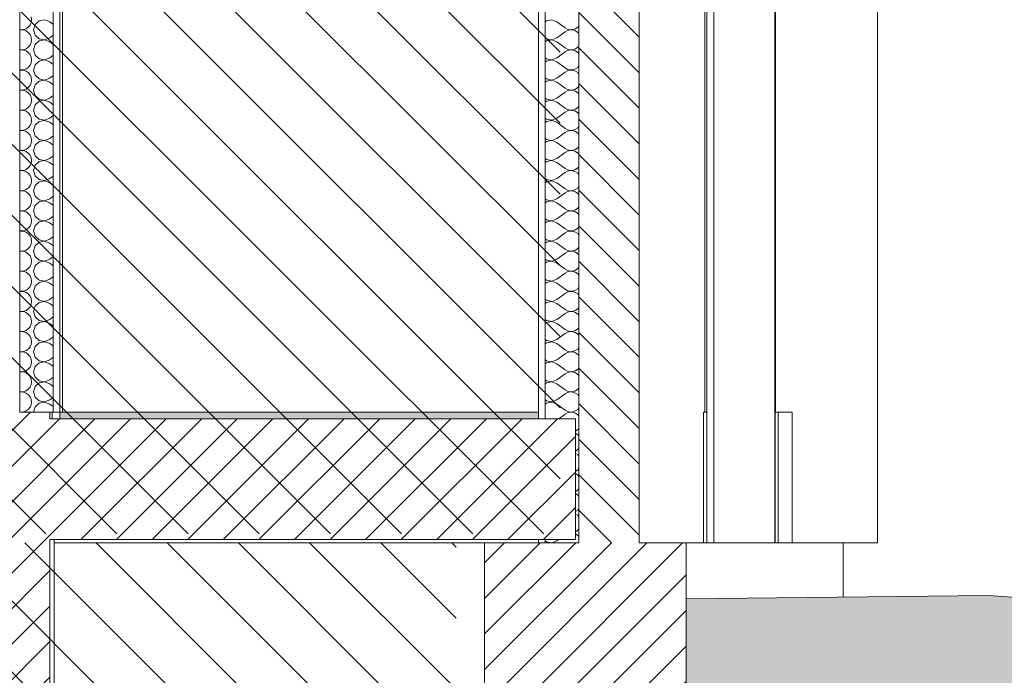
# Model space of a CAD drawing. Header units: millimetres. Extents: x 17009 to 157603, y -19950 to 21829.
# Tile 191 of 208: x 75559 to 78493, y -395 to 1560. Entities that reach past the tile are written whole.
import ezdxf

# ---------------------------------------------------------------- set-up
doc = ezdxf.new("R2010")
doc.units = ezdxf.units.MM
doc.header["$MEASUREMENT"] = 0
for name, color, linetype in [('01-STR_Dalles.ARCHI', 7, 'Continuous'), ('01-STR_Murs extérieurs.ARCHI', 7, 'Continuous'), ('01-STR_Murs.ARCHI', 7, 'Continuous'), ('04-SOE_Revetement de sol.ARCHI', 7, 'Continuous'), ('07-VRD_Terrain EDL_Environnement.ARCHI', 7, 'Continuous'), ('L2', 7, 'Continuous')]:
    doc.layers.add(name, color=color, linetype=linetype)
pattern_1 = [(45, (0, 0), (-53.03301, 53.03301), [])]

# ---------------------------------------------------------------- blocks, each defined once
blk = doc.blocks.new('*X17')
at = {"layer": '01-STR_Murs extérieurs.ARCHI', "color": 7, "linetype": 'Continuous', "lineweight": 5}
for p, q in [((77128.6, 1556.8), (77125.1, 1553.7)), ((77144.7, 1559.9), (77128.6, 1556.8)), ((77160, 1554), (77144.7, 1559.9)), ((77160, 1554), (77184, 1536)), ((77184, 1536), (77191.2, 1532)), ((77191.2, 1528), (77184, 1524)), ((77191.2, 1532), (77199.3, 1530.1)), ((77199.3, 1529.9), (77191.2, 1528)), ((77199.3, 1530.1), (77207.6, 1530.5)), ((77207.6, 1529.5), (77199.3, 1529.9)), ((77207.6, 1530.5), (77215.4, 1533.2)), ((77215.4, 1526.8), (77207.6, 1529.5)), ((77215.4, 1533.2), (77222.2, 1537.9)), ((77222.2, 1522.1), (77215.4, 1526.8)), ((77222.2, 1537.9), (77225.2, 1541.4)), ((77125.1, 1506.3), (77128.6, 1503.2)), ((77128.6, 1496.8), (77125.1, 1493.7)), ((77128.6, 1503.2), (77144.7, 1500.1)), ((77144.7, 1499.9), (77128.6, 1496.8)), ((77144.7, 1500.1), (77160, 1506)), ((77160, 1494), (77144.7, 1499.9)), ((77160, 1506), (77184, 1524)), ((77225.2, 1518.6), (77222.2, 1522.1)), ((77160, 1494), (77184, 1476)), ((77184, 1476), (77191.2, 1472)), ((77191.2, 1468), (77184, 1464)), ((77191.2, 1472), (77199.3, 1470.1)), ((77199.3, 1469.9), (77191.2, 1468)), ((77199.3, 1470.1), (77207.6, 1470.5)), ((77207.6, 1469.5), (77199.3, 1469.9)), ((77207.6, 1470.5), (77215.4, 1473.2)), ((77215.4, 1466.8), (77207.6, 1469.5)), ((77215.4, 1473.2), (77222.2, 1477.9)), ((77222.2, 1477.9), (77225.2, 1481.4)), ((77125.1, 1446.3), (77128.6, 1443.2)), ((77128.6, 1443.2), (77144.7, 1440.1)), ((77144.7, 1439.9), (77128.6, 1436.8)), ((77144.7, 1440.1), (77160, 1446)), ((77160, 1434), (77144.7, 1439.9)), ((77160, 1446), (77184, 1464)), ((77222.2, 1462.1), (77215.4, 1466.8)), ((77225.2, 1458.6), (77222.2, 1462.1)), ((77128.6, 1436.8), (77125.1, 1433.7)), ((77160, 1434), (77184, 1416)), ((77184, 1416), (77191.2, 1412)), ((77191.2, 1412), (77199.3, 1410.1)), ((77199.3, 1409.9), (77191.2, 1408)), ((77199.3, 1410.1), (77207.6, 1410.5)), ((77207.6, 1409.5), (77199.3, 1409.9)), ((77207.6, 1410.5), (77215.4, 1413.2)), ((77215.4, 1406.8), (77207.6, 1409.5)), ((77215.4, 1413.2), (77222.2, 1417.9)), ((77222.2, 1417.9), (77225.2, 1421.4)), ((77125.1, 1386.3), (77128.6, 1383.2)), ((77128.6, 1383.2), (77144.7, 1380.1)), ((77144.7, 1379.9), (77128.6, 1376.8)), ((77144.7, 1380.1), (77160, 1386)), ((77160, 1374), (77144.7, 1379.9)), ((77160, 1386), (77184, 1404)), ((77191.2, 1408), (77184, 1404)), ((77222.2, 1402.1), (77215.4, 1406.8)), ((77225.2, 1398.6), (77222.2, 1402.1)), ((77128.6, 1376.8), (77125.1, 1373.7)), ((77160, 1374), (77184, 1356)), ((77184, 1356), (77191.2, 1352)), ((77191.2, 1352), (77199.3, 1350.1)), ((77199.3, 1350.1), (77207.6, 1350.5)), ((77207.6, 1350.5), (77215.4, 1353.2)), ((77215.4, 1353.2), (77222.2, 1357.9)), ((77222.2, 1357.9), (77225.2, 1361.4)), ((77125.1, 1326.3), (77128.6, 1323.2)), ((77128.6, 1323.2), (77144.7, 1320.1)), ((77144.7, 1320.1), (77160, 1326)), ((77160, 1326), (77184, 1344)), ((77191.2, 1348), (77184, 1344)), ((77199.3, 1349.9), (77191.2, 1348)), ((77207.6, 1349.5), (77199.3, 1349.9)), ((77215.4, 1346.8), (77207.6, 1349.5)), ((77222.2, 1342.1), (77215.4, 1346.8)), ((77225.2, 1338.6), (77222.2, 1342.1)), ((77128.6, 1316.8), (77125.1, 1313.7)), ((77144.7, 1319.9), (77128.6, 1316.8)), ((77160, 1314), (77144.7, 1319.9)), ((77160, 1314), (77184, 1296)), ((77184, 1296), (77191.2, 1292)), ((77191.2, 1292), (77199.3, 1290.1)), ((77207.6, 1290.5), (77215.4, 1293.2)), ((77215.4, 1293.2), (77222.2, 1297.9)), ((77222.2, 1297.9), (77225.2, 1301.4)), ((77125.1, 1266.3), (77128.6, 1263.2)), ((77128.6, 1263.2), (77144.7, 1260.1)), ((77144.7, 1260.1), (77160, 1266)), ((77160, 1266), (77184, 1284)), ((77191.2, 1288), (77184, 1284)), ((77199.3, 1289.9), (77191.2, 1288)), ((77199.3, 1290.1), (77207.6, 1290.5)), ((77207.6, 1289.5), (77199.3, 1289.9)), ((77215.4, 1286.8), (77207.6, 1289.5)), ((77222.2, 1282.1), (77215.4, 1286.8)), ((77225.2, 1278.6), (77222.2, 1282.1)), ((77128.6, 1256.8), (77125.1, 1253.7)), ((77144.7, 1259.9), (77128.6, 1256.8)), ((77160, 1254), (77144.7, 1259.9)), ((77160, 1254), (77184, 1236)), ((77184, 1236), (77191.2, 1232)), ((77207.6, 1230.5), (77215.4, 1233.2)), ((77215.4, 1233.2), (77222.2, 1237.9)), ((77222.2, 1237.9), (77225.2, 1241.4)), ((77125.1, 1206.3), (77128.6, 1203.2)), ((77144.7, 1200.1), (77160, 1206)), ((77160, 1206), (77184, 1224)), ((77191.2, 1228), (77184, 1224)), ((77191.2, 1232), (77199.3, 1230.1)), ((77199.3, 1229.9), (77191.2, 1228)), ((77199.3, 1230.1), (77207.6, 1230.5)), ((77207.6, 1229.5), (77199.3, 1229.9)), ((77215.4, 1226.8), (77207.6, 1229.5)), ((77222.2, 1222.1), (77215.4, 1226.8)), ((77225.2, 1218.6), (77222.2, 1222.1)), ((77128.6, 1196.8), (77125.1, 1193.7)), ((77128.6, 1203.2), (77144.7, 1200.1)), ((77144.7, 1199.9), (77128.6, 1196.8)), ((77160, 1194), (77144.7, 1199.9)), ((77160, 1194), (77184, 1176)), ((77184, 1176), (77191.2, 1172)), ((77215.4, 1173.2), (77222.2, 1177.9)), ((77222.2, 1177.9), (77225.2, 1181.4)), ((77125.1, 1146.3), (77128.6, 1143.2)), ((77144.7, 1140.1), (77160, 1146)), ((77160, 1146), (77184, 1164)), ((77191.2, 1168), (77184, 1164)), ((77191.2, 1172), (77199.3, 1170.1)), ((77199.3, 1169.9), (77191.2, 1168)), ((77199.3, 1170.1), (77207.6, 1170.5)), ((77207.6, 1169.5), (77199.3, 1169.9)), ((77207.6, 1170.5), (77215.4, 1173.2)), ((77215.4, 1166.8), (77207.6, 1169.5)), ((77222.2, 1162.1), (77215.4, 1166.8)), ((77225.2, 1158.6), (77222.2, 1162.1)), ((77128.6, 1136.8), (77125.1, 1133.7)), ((77128.6, 1143.2), (77144.7, 1140.1)), ((77144.7, 1139.9), (77128.6, 1136.8)), ((77160, 1134), (77144.7, 1139.9)), ((77160, 1134), (77184, 1116)), ((77184, 1116), (77191.2, 1112)), ((77215.4, 1113.2), (77222.2, 1117.9)), ((77222.2, 1117.9), (77225.2, 1121.4)), ((77125.1, 1086.3), (77128.6, 1083.2)), ((77144.7, 1080.1), (77160, 1086)), ((77160, 1086), (77184, 1104)), ((77191.2, 1108), (77184, 1104)), ((77191.2, 1112), (77199.3, 1110.1)), ((77199.3, 1109.9), (77191.2, 1108)), ((77199.3, 1110.1), (77207.6, 1110.5)), ((77207.6, 1109.5), (77199.3, 1109.9)), ((77207.6, 1110.5), (77215.4, 1113.2)), ((77215.4, 1106.8), (77207.6, 1109.5)), ((77222.2, 1102.1), (77215.4, 1106.8)), ((77225.2, 1098.6), (77222.2, 1102.1)), ((77128.6, 1076.8), (77125.1, 1073.7)), ((77128.6, 1083.2), (77144.7, 1080.1)), ((77144.7, 1079.9), (77128.6, 1076.8)), ((77160, 1074), (77144.7, 1079.9)), ((77160, 1074), (77184, 1056)), ((77215.4, 1053.2), (77222.2, 1057.9)), ((77222.2, 1057.9), (77225.2, 1061.4)), ((77160, 1026), (77184, 1044)), ((77184, 1056), (77191.2, 1052)), ((77191.2, 1048), (77184, 1044)), ((77191.2, 1052), (77199.3, 1050.1)), ((77199.3, 1049.9), (77191.2, 1048)), ((77199.3, 1050.1), (77207.6, 1050.5)), ((77207.6, 1049.5), (77199.3, 1049.9)), ((77207.6, 1050.5), (77215.4, 1053.2)), ((77215.4, 1046.8), (77207.6, 1049.5)), ((77222.2, 1042.1), (77215.4, 1046.8)), ((77225.2, 1038.6), (77222.2, 1042.1)), ((77125.1, 1026.3), (77128.6, 1023.2)), ((77128.6, 1016.8), (77125.1, 1013.7)), ((77128.6, 1023.2), (77144.7, 1020.1)), ((77144.7, 1019.9), (77128.6, 1016.8)), ((77144.7, 1020.1), (77160, 1026)), ((77160, 1014), (77144.7, 1019.9)), ((77160, 1014), (77184, 996)), ((77215.4, 993.2), (77222.2, 997.9)), ((77222.2, 997.9), (77225.2, 1001.4)), ((77160, 966), (77184, 984)), ((77184, 996), (77191.2, 992)), ((77191.2, 988), (77184, 984)), ((77191.2, 992), (77199.3, 990.1)), ((77199.3, 989.9), (77191.2, 988)), ((77199.3, 990.1), (77207.6, 990.5)), ((77207.6, 989.5), (77199.3, 989.9)), ((77207.6, 990.5), (77215.4, 993.2)), ((77215.4, 986.8), (77207.6, 989.5)), ((77222.2, 982.1), (77215.4, 986.8)), ((77225.2, 978.6), (77222.2, 982.1)), ((77125.1, 966.3), (77128.6, 963.2)), ((77128.6, 956.8), (77125.1, 953.7)), ((77128.6, 963.2), (77144.7, 960.1)), ((77144.7, 959.9), (77128.6, 956.8)), ((77144.7, 960.1), (77160, 966)), ((77160, 954), (77144.7, 959.9)), ((77160, 954), (77184, 936)), ((77222.2, 937.9), (77225.2, 941.4)), ((77160, 906), (77184, 924)), ((77184, 936), (77191.2, 932)), ((77191.2, 928), (77184, 924)), ((77191.2, 932), (77199.3, 930.1)), ((77199.3, 929.9), (77191.2, 928)), ((77199.3, 930.1), (77207.6, 930.5)), ((77207.6, 929.5), (77199.3, 929.9)), ((77207.6, 930.5), (77215.4, 933.2)), ((77215.4, 926.8), (77207.6, 929.5)), ((77215.4, 933.2), (77222.2, 937.9)), ((77222.2, 922.1), (77215.4, 926.8)), ((77225.2, 918.6), (77222.2, 922.1)), ((77125.1, 906.3), (77128.6, 903.2)), ((77128.6, 896.8), (77125.1, 893.7)), ((77128.6, 903.2), (77144.7, 900.1)), ((77144.7, 899.9), (77128.6, 896.8)), ((77144.7, 900.1), (77160, 906)), ((77160, 894), (77144.7, 899.9)), ((77160, 894), (77184, 876)), ((77222.2, 877.9), (77225.2, 881.4)), ((77160, 846), (77184, 864)), ((77184, 876), (77191.2, 872)), ((77191.2, 868), (77184, 864)), ((77191.2, 872), (77199.3, 870.1)), ((77199.3, 869.9), (77191.2, 868)), ((77199.3, 870.1), (77207.6, 870.5)), ((77207.6, 869.5), (77199.3, 869.9)), ((77207.6, 870.5), (77215.4, 873.2)), ((77215.4, 866.8), (77207.6, 869.5)), ((77215.4, 873.2), (77222.2, 877.9)), ((77222.2, 862.1), (77215.4, 866.8)), ((77225.2, 858.6), (77222.2, 862.1)), ((77125.1, 846.3), (77128.6, 843.2)), ((77128.6, 836.8), (77125.1, 833.7)), ((77128.6, 843.2), (77144.7, 840.1)), ((77144.7, 839.9), (77128.6, 836.8)), ((77144.7, 840.1), (77160, 846)), ((77160, 834), (77144.7, 839.9)), ((77160, 834), (77184, 816)), ((77160, 786), (77184, 804)), ((77184, 816), (77191.2, 812)), ((77191.2, 808), (77184, 804)), ((77191.2, 812), (77199.3, 810.1)), ((77199.3, 809.9), (77191.2, 808)), ((77199.3, 810.1), (77207.6, 810.5)), ((77207.6, 809.5), (77199.3, 809.9)), ((77207.6, 810.5), (77215.4, 813.2)), ((77215.4, 806.8), (77207.6, 809.5)), ((77215.4, 813.2), (77222.2, 817.9)), ((77222.2, 802.1), (77215.4, 806.8)), ((77222.2, 817.9), (77225.2, 821.4)), ((77225.2, 798.6), (77222.2, 802.1)), ((77125.1, 786.3), (77128.6, 783.2)), ((77128.6, 776.8), (77125.1, 773.7)), ((77128.6, 783.2), (77144.7, 780.1)), ((77144.7, 779.9), (77128.6, 776.8)), ((77144.7, 780.1), (77160, 786)), ((77160, 774), (77144.7, 779.9)), ((77160, 774), (77184, 756)), ((77160, 726), (77184, 744)), ((77184, 756), (77191.2, 752)), ((77191.2, 748), (77184, 744)), ((77191.2, 752), (77199.3, 750.1)), ((77199.3, 749.9), (77191.2, 748)), ((77199.3, 750.1), (77207.6, 750.5)), ((77207.6, 749.5), (77199.3, 749.9)), ((77207.6, 750.5), (77215.4, 753.2)), ((77215.4, 746.8), (77207.6, 749.5)), ((77215.4, 753.2), (77222.2, 757.9)), ((77222.2, 742.1), (77215.4, 746.8)), ((77222.2, 757.9), (77225.2, 761.4)), ((77225.2, 738.6), (77222.2, 742.1)), ((77125.1, 726.3), (77128.6, 723.2)), ((77128.6, 716.8), (77125.1, 713.7)), ((77128.6, 723.2), (77144.7, 720.1)), ((77144.7, 719.9), (77128.6, 716.8)), ((77144.7, 720.1), (77160, 726)), ((77160, 714), (77144.7, 719.9)), ((77160, 714), (77184, 696)), ((77160, 666), (77184, 684)), ((77184, 696), (77191.2, 692)), ((77191.2, 688), (77184, 684)), ((77191.2, 692), (77199.3, 690.1)), ((77199.3, 689.9), (77191.2, 688)), ((77199.3, 690.1), (77207.6, 690.5)), ((77207.6, 689.5), (77199.3, 689.9)), ((77207.6, 690.5), (77215.4, 693.2)), ((77215.4, 686.8), (77207.6, 689.5)), ((77215.4, 693.2), (77222.2, 697.9)), ((77222.2, 682.1), (77215.4, 686.8)), ((77222.2, 697.9), (77225.2, 701.4)), ((77225.2, 678.6), (77222.2, 682.1)), ((77125.1, 666.3), (77128.6, 663.2)), ((77128.6, 656.8), (77125.1, 653.7)), ((77128.6, 663.2), (77144.7, 660.1)), ((77144.7, 659.9), (77128.6, 656.8)), ((77144.7, 660.1), (77160, 666)), ((77160, 654), (77144.7, 659.9)), ((77160, 654), (77184, 636)), ((77160, 606), (77184, 624)), ((77184, 636), (77191.2, 632)), ((77191.2, 628), (77184, 624)), ((77191.2, 632), (77199.3, 630.1)), ((77199.3, 629.9), (77191.2, 628)), ((77199.3, 630.1), (77207.6, 630.5)), ((77207.6, 629.5), (77199.3, 629.9)), ((77207.6, 630.5), (77215.4, 633.2)), ((77215.4, 626.8), (77207.6, 629.5)), ((77215.4, 633.2), (77222.2, 637.9)), ((77222.2, 622.1), (77215.4, 626.8)), ((77222.2, 637.9), (77225.2, 641.4)), ((77225.2, 618.6), (77222.2, 622.1)), ((77125.1, 606.3), (77128.6, 603.2)), ((77128.6, 596.8), (77125.1, 593.7)), ((77128.6, 603.2), (77144.7, 600.1)), ((77144.7, 599.9), (77128.6, 596.8)), ((77144.7, 600.1), (77160, 606)), ((77160, 594), (77144.7, 599.9)), ((77160, 594), (77184, 576)), ((77160, 546), (77184, 564)), ((77184, 576), (77191.2, 572)), ((77191.2, 568), (77184, 564)), ((77191.2, 572), (77199.3, 570.1)), ((77199.3, 569.9), (77191.2, 568)), ((77199.3, 570.1), (77207.6, 570.5)), ((77207.6, 569.5), (77199.3, 569.9)), ((77207.6, 570.5), (77215.4, 573.2)), ((77215.4, 566.8), (77207.6, 569.5)), ((77215.4, 573.2), (77222.2, 577.9)), ((77222.2, 562.1), (77215.4, 566.8)), ((77222.2, 577.9), (77225.2, 581.4)), ((77225.2, 558.6), (77222.2, 562.1)), ((77125.1, 546.3), (77128.6, 543.2)), ((77128.6, 536.8), (77125.1, 533.7)), ((77128.6, 543.2), (77144.7, 540.1)), ((77144.7, 539.9), (77128.6, 536.8)), ((77144.7, 540.1), (77160, 546)), ((77160, 534), (77144.7, 539.9)), ((77160, 534), (77184, 516)), ((77160, 486), (77184, 504)), ((77184, 516), (77191.2, 512)), ((77191.2, 508), (77184, 504)), ((77191.2, 512), (77199.3, 510.1)), ((77199.3, 509.9), (77191.2, 508)), ((77199.3, 510.1), (77207.6, 510.5)), ((77207.6, 509.5), (77199.3, 509.9)), ((77207.6, 510.5), (77215.4, 513.2)), ((77215.4, 506.8), (77207.6, 509.5)), ((77215.4, 513.2), (77222.2, 517.9)), ((77222.2, 502.1), (77215.4, 506.8)), ((77222.2, 517.9), (77225.2, 521.4)), ((77225.2, 498.6), (77222.2, 502.1)), ((77125.1, 486.3), (77128.6, 483.2)), ((77128.6, 476.8), (77125.1, 473.7)), ((77128.6, 483.2), (77144.7, 480.1)), ((77144.7, 479.9), (77128.6, 476.8)), ((77144.7, 480.1), (77160, 486)), ((77160, 474), (77144.7, 479.9)), ((77160, 474), (77184, 456)), ((77160, 426), (77184, 444)), ((77184, 456), (77191.2, 452)), ((77191.2, 448), (77184, 444)), ((77191.2, 452), (77199.3, 450.1)), ((77199.3, 449.9), (77191.2, 448)), ((77199.3, 450.1), (77207.6, 450.5)), ((77207.6, 449.5), (77199.3, 449.9)), ((77207.6, 450.5), (77215.4, 453.2)), ((77215.4, 446.8), (77207.6, 449.5)), ((77215.4, 453.2), (77222.2, 457.9)), ((77222.2, 442.1), (77215.4, 446.8)), ((77222.2, 457.9), (77225.2, 461.4)), ((77225.2, 438.6), (77222.2, 442.1)), ((77125.1, 426.3), (77128.6, 423.2)), ((77128.6, 416.8), (77125.1, 413.7)), ((77128.6, 423.2), (77144.7, 420.1)), ((77144.7, 419.9), (77128.6, 416.8)), ((77144.7, 420.1), (77160, 426)), ((77160, 414), (77144.7, 419.9)), ((77160, 414), (77184, 396)), ((77165.3, 370), (77184, 384)), ((77184, 396), (77191.2, 392)), ((77191.2, 388), (77184, 384)), ((77191.2, 392), (77199.3, 390.1)), ((77199.3, 389.9), (77191.2, 388)), ((77199.3, 390.1), (77207.6, 390.5)), ((77207.6, 389.5), (77199.3, 389.9)), ((77207.6, 390.5), (77215.4, 393.2)), ((77215.4, 386.8), (77207.6, 389.5)), ((77215.4, 393.2), (77222.2, 397.9)), ((77222.2, 382.1), (77215.4, 386.8)), ((77222.2, 397.9), (77225.2, 401.4)), ((77225.2, 378.6), (77222.2, 382.1)), ((77215.2, 333.1), (77215.4, 333.2)), ((77215.4, 326.8), (77215.2, 326.9)), ((77215.4, 333.2), (77222.2, 337.9)), ((77222.2, 322.1), (77215.4, 326.8)), ((77222.2, 337.9), (77225.2, 341.4)), ((77225.2, 318.6), (77222.2, 322.1)), ((77215.2, 273.1), (77215.4, 273.2)), ((77215.4, 266.8), (77215.2, 266.9)), ((77215.4, 273.2), (77222.2, 277.9)), ((77222.2, 262.1), (77215.4, 266.8)), ((77222.2, 277.9), (77225.2, 281.4)), ((77225.2, 258.6), (77222.2, 262.1)), ((77215.2, 213.1), (77215.4, 213.2)), ((77215.4, 206.8), (77215.2, 206.9)), ((77215.4, 213.2), (77222.2, 217.9)), ((77222.2, 202.1), (77215.4, 206.8)), ((77222.2, 217.9), (77225.2, 221.4)), ((77225.2, 198.6), (77222.2, 202.1)), ((77215.2, 153.1), (77215.4, 153.2)), ((77215.4, 146.8), (77215.2, 146.9)), ((77215.4, 153.2), (77222.2, 157.9)), ((77222.2, 142.1), (77215.4, 146.8)), ((77222.2, 157.9), (77225.2, 161.4)), ((77225.2, 138.6), (77222.2, 142.1)), ((77215.2, 93.1), (77215.4, 93.2)), ((77215.4, 93.2), (77222.2, 97.9)), ((77222.2, 97.9), (77225.2, 101.4)), ((77215.4, 86.8), (77215.2, 86.9)), ((77222.2, 82.1), (77215.4, 86.8)), ((77225.2, 78.6), (77222.2, 82.1)), ((77215.2, 33.1), (77215.4, 33.2)), ((77215.4, 33.2), (77222.2, 37.9)), ((77222.2, 37.9), (77225.2, 41.4)), ((77125.1, 6.3), (77128.6, 3.2)), ((77128.6, 3.2), (77144.7, 0.1)), ((77144.7, 0.1), (77160, 6)), ((77160, 6), (77165.3, 10)), ((77215.4, 26.8), (77215.2, 26.9)), ((77222.2, 22.1), (77215.4, 26.8)), ((77225.2, 18.6), (77222.2, 22.1))]:
    blk.add_line(p, q, dxfattribs=at)
blk = doc.blocks.new('Élément de coupe_12_1')
at = {"layer": '01-STR_Murs extérieurs.ARCHI', "linetype": 'Continuous', "lineweight": 0, "true_color": 0x000000}
h = blk.add_hatch(dxfattribs=at)
h.set_pattern_fill('Hachure_simple_0001', color=18, style=0, pattern_type=2)
h.set_pattern_definition([(315, (0, 0), (53.03301, 53.03301), [])])
h.paths.add_polyline_path([(77225.2, 0), (77405.3, 0), (77405.3, 3630), (77255.2, 3630), (77255.2, 3400), (77225.2, 3400)])
at = {"layer": '01-STR_Murs extérieurs.ARCHI', "color": 7, "linetype": 'Continuous', "lineweight": 5}
for p, q in [((77405.3, 3630), (77405.3, 0)), ((77600.6, 390), (77600.6, 3630)), ((77125.1, 3400), (77125.1, 370)), ((77225.2, 3400), (77225.2, 0)), ((77105.1, 3030), (77105.1, 390)), ((77105.1, 390), (77105.1, 370)), ((77596.7, 0), (77596.7, 390)), ((77596.7, 390), (77600.6, 390)), ((77105.1, 10), (77105.1, 0)), ((77125.1, 10), (77125.1, 0))]:
    blk.add_line(p, q, dxfattribs=at)
at = {"layer": '01-STR_Murs extérieurs.ARCHI', "lineweight": 0}
blk.add_blockref('*X17', (0, 0), dxfattribs=at)
blk = doc.blocks.new('Élément de coupe_90_1')
at = {"layer": '07-VRD_Terrain EDL_Environnement.ARCHI', "linetype": 'Continuous', "lineweight": 5}
h = blk.add_hatch(dxfattribs=at)
h.set_pattern_fill('Terre_0001', color=8, style=0, pattern_type=2)
h.set_pattern_definition([(45, (0, 0), (-275.7716, 275.7716), []), (45, (-91.9, 91.9), (-551.543, 551.543), []), (45, (-183.85, 183.85), (-551.543, 551.543), []), (135, (-275.77, 275.77), (91.92388, 91.92388), [390, -390])])
h.paths.add_polyline_path([(25069.4, 11.8), (25069.4, -19950), (80231.8, -19950), (80231.8, -285.4), (78445.7, -156.8), (77544.6, -167.4), (77544.6, -4432.4), (76944.4, -4432.4), (76944.4, -3190), (30843.5, -3190), (30843.5, -4432.4), (30243.5, -4432.4), (30243.5, 152.7), (27670.8, 40.7)])
at = {"layer": '07-VRD_Terrain EDL_Environnement.ARCHI', "color": 7, "linetype": 'Continuous', "lineweight": 5, "flags": 128}
blk.add_lwpolyline([(80231.8, -285.4), (78445.7, -156.8), (77544.6, -167.4)], dxfattribs=at)
blk = doc.blocks.new('Élément de coupe_115_1')
at = {"layer": '01-STR_Murs extérieurs.ARCHI', "linetype": 'Continuous', "lineweight": 0, "true_color": 0x000000}
h = blk.add_hatch(dxfattribs=at)
h.set_pattern_fill('Hachure_simple_0001', color=18, style=0, pattern_type=2)
h.set_pattern_definition(pattern_1)
h.paths.add_polyline_path([(77544.6, 0), (76944.4, 0), (76944.4, -4432.4), (77544.6, -4432.4)])
at = {"layer": '01-STR_Murs extérieurs.ARCHI', "color": 7, "linetype": 'Continuous', "lineweight": 5}
for p, q in [((76944.4, 0), (76944.4, -2800)), ((77105.1, 0), (76944.4, 0)), ((77544.6, 0), (77405.3, 0)), ((77544.6, 0), (77805.7, 0)), ((77544.6, 0), (77544.6, -167.4)), ((77809.8, 0), (77814.2, 0)), ((77819.5, 0), (77996.9, 0)), ((77544.6, -167.4), (77544.6, -4432.4))]:
    blk.add_line(p, q, dxfattribs=at)
at = {"layer": '01-STR_Murs extérieurs.ARCHI', "color": 7, "linetype": 'Continuous', "lineweight": 5, "flags": 128}
blk.add_lwpolyline([(77225.2, 0), (77125.1, 0), (77105.1, 0)], dxfattribs=at)
blk = doc.blocks.new('Élément de coupe_190_1')
at = {"layer": '01-STR_Murs extérieurs.ARCHI', "color": 7, "linetype": 'Continuous', "lineweight": 5}
for p, q in [((77811.4, 390), (77811.4, 3400)), ((77810.1, 390), (77810.8, 390))]:
    blk.add_line(p, q, dxfattribs=at)
blk = doc.blocks.new('Élément de coupe_192_1')
at = {"layer": '01-STR_Murs.ARCHI', "color": 7, "linetype": 'Continuous', "lineweight": 5}
for p, q in [((77606.5, 3630), (77606.5, 390)), ((77606.5, 390), (77600.6, 390))]:
    blk.add_line(p, q, dxfattribs=at)
blk = doc.blocks.new('Élément de coupe_193_1')
at = {"layer": '01-STR_Murs extérieurs.ARCHI', "color": 7, "linetype": 'Continuous', "lineweight": 5}
for p, q in [((77627.8, 390), (77627.8, 3400)), ((77606.5, 390), (77606.5, 0)), ((77627.8, 0), (77627.8, 390))]:
    blk.add_line(p, q, dxfattribs=at)
blk = doc.blocks.new('Élément de coupe_195_1')
at = {"layer": '01-STR_Murs extérieurs.ARCHI', "color": 7, "linetype": 'Continuous', "lineweight": 5}
for p, q in [((78115.4, 0), (78115.4, 3630)), ((77861.4, 390), (77861.4, 0)), ((78115.4, 0), (77996.9, 0))]:
    blk.add_line(p, q, dxfattribs=at)
blk = doc.blocks.new('*X222')
at = {"layer": '01-STR_Murs.ARCHI', "color": 7, "linetype": 'Continuous', "lineweight": 5}
for p, q in [((75594, 1560), (75592.9, 1568.2)), ((75592.9, 1551.8), (75594, 1560)), ((75616.6, 1556.8), (75604.5, 1545.8)), ((75632.7, 1559.9), (75616.6, 1556.8)), ((75648, 1554), (75632.7, 1559.9)), ((75558.5, 1530.8), (75561.3, 1530.1)), ((75561.3, 1529.9), (75558.5, 1529.2)), ((75561.3, 1530.1), (75569.6, 1530.5)), ((75569.6, 1529.5), (75561.3, 1529.9)), ((75569.6, 1530.5), (75577.4, 1533.2)), ((75577.4, 1526.8), (75569.6, 1529.5)), ((75577.4, 1533.2), (75584.2, 1537.9)), ((75584.2, 1522.1), (75577.4, 1526.8)), ((75584.2, 1537.9), (75589.5, 1544.2)), ((75589.5, 1544.2), (75592.9, 1551.8)), ((75604.5, 1545.8), (75600, 1530)), ((75600, 1530), (75604.5, 1514.2)), ((75648, 1554), (75658.5, 1546.1)), ((75589.5, 1515.8), (75584.2, 1522.1)), ((75592.9, 1508.2), (75589.5, 1515.8)), ((75594, 1500), (75592.9, 1508.2)), ((75592.9, 1491.8), (75594, 1500)), ((75604.5, 1514.2), (75616.6, 1503.2)), ((75616.6, 1496.8), (75604.5, 1485.8)), ((75616.6, 1503.2), (75632.7, 1500.1)), ((75632.7, 1499.9), (75616.6, 1496.8)), ((75632.7, 1500.1), (75648, 1506)), ((75648, 1494), (75632.7, 1499.9)), ((75648, 1506), (75658.5, 1513.9)), ((75558.5, 1470.8), (75561.3, 1470.1)), ((75561.3, 1469.9), (75558.5, 1469.2)), ((75561.3, 1470.1), (75569.6, 1470.5)), ((75569.6, 1469.5), (75561.3, 1469.9)), ((75569.6, 1470.5), (75577.4, 1473.2)), ((75577.4, 1466.8), (75569.6, 1469.5)), ((75577.4, 1473.2), (75584.2, 1477.9)), ((75584.2, 1477.9), (75589.5, 1484.2)), ((75589.5, 1484.2), (75592.9, 1491.8)), ((75604.5, 1485.8), (75600, 1470)), ((75600, 1470), (75604.5, 1454.2)), ((75648, 1494), (75658.5, 1486.1)), ((75584.2, 1462.1), (75577.4, 1466.8)), ((75589.5, 1455.8), (75584.2, 1462.1)), ((75592.9, 1448.2), (75589.5, 1455.8)), ((75594, 1440), (75592.9, 1448.2)), ((75592.9, 1431.8), (75594, 1440)), ((75604.5, 1454.2), (75616.6, 1443.2)), ((75616.6, 1443.2), (75632.7, 1440.1)), ((75632.7, 1439.9), (75616.6, 1436.8)), ((75632.7, 1440.1), (75648, 1446)), ((75648, 1434), (75632.7, 1439.9)), ((75648, 1446), (75658.5, 1453.9)), ((75558.5, 1410.8), (75561.3, 1410.1)), ((75561.3, 1409.9), (75558.5, 1409.2)), ((75561.3, 1410.1), (75569.6, 1410.5)), ((75569.6, 1409.5), (75561.3, 1409.9)), ((75569.6, 1410.5), (75577.4, 1413.2)), ((75577.4, 1406.8), (75569.6, 1409.5)), ((75577.4, 1413.2), (75584.2, 1417.9)), ((75584.2, 1417.9), (75589.5, 1424.2)), ((75589.5, 1424.2), (75592.9, 1431.8)), ((75604.5, 1425.8), (75600, 1410)), ((75600, 1410), (75604.5, 1394.2)), ((75616.6, 1436.8), (75604.5, 1425.8)), ((75648, 1434), (75658.5, 1426.1)), ((75584.2, 1402.1), (75577.4, 1406.8)), ((75589.5, 1395.8), (75584.2, 1402.1)), ((75592.9, 1388.2), (75589.5, 1395.8)), ((75594, 1380), (75592.9, 1388.2)), ((75592.9, 1371.8), (75594, 1380)), ((75604.5, 1394.2), (75616.6, 1383.2)), ((75616.6, 1383.2), (75632.7, 1380.1)), ((75632.7, 1379.9), (75616.6, 1376.8)), ((75632.7, 1380.1), (75648, 1386)), ((75648, 1374), (75632.7, 1379.9)), ((75648, 1386), (75658.5, 1393.9)), ((75558.5, 1350.8), (75561.3, 1350.1)), ((75561.3, 1350.1), (75569.6, 1350.5)), ((75569.6, 1350.5), (75577.4, 1353.2)), ((75577.4, 1353.2), (75584.2, 1357.9)), ((75584.2, 1357.9), (75589.5, 1364.2)), ((75589.5, 1364.2), (75592.9, 1371.8)), ((75604.5, 1365.8), (75600, 1350)), ((75600, 1350), (75604.5, 1334.2)), ((75616.6, 1376.8), (75604.5, 1365.8)), ((75648, 1374), (75658.5, 1366.1)), ((75561.3, 1349.9), (75558.5, 1349.2)), ((75569.6, 1349.5), (75561.3, 1349.9)), ((75577.4, 1346.8), (75569.6, 1349.5)), ((75584.2, 1342.1), (75577.4, 1346.8)), ((75589.5, 1335.8), (75584.2, 1342.1)), ((75592.9, 1328.2), (75589.5, 1335.8)), ((75594, 1320), (75592.9, 1328.2)), ((75604.5, 1334.2), (75616.6, 1323.2)), ((75616.6, 1323.2), (75632.7, 1320.1)), ((75632.7, 1320.1), (75648, 1326)), ((75648, 1326), (75658.5, 1333.9)), ((75569.6, 1290.5), (75577.4, 1293.2)), ((75577.4, 1293.2), (75584.2, 1297.9)), ((75584.2, 1297.9), (75589.5, 1304.2)), ((75589.5, 1304.2), (75592.9, 1311.8)), ((75592.9, 1311.8), (75594, 1320)), ((75604.5, 1305.8), (75600, 1290)), ((75616.6, 1316.8), (75604.5, 1305.8)), ((75632.7, 1319.9), (75616.6, 1316.8)), ((75648, 1314), (75632.7, 1319.9)), ((75648, 1314), (75658.5, 1306.1)), ((75558.5, 1290.8), (75561.3, 1290.1)), ((75561.3, 1289.9), (75558.5, 1289.2)), ((75561.3, 1290.1), (75569.6, 1290.5)), ((75569.6, 1289.5), (75561.3, 1289.9)), ((75577.4, 1286.8), (75569.6, 1289.5)), ((75584.2, 1282.1), (75577.4, 1286.8)), ((75589.5, 1275.8), (75584.2, 1282.1)), ((75592.9, 1268.2), (75589.5, 1275.8)), ((75594, 1260), (75592.9, 1268.2)), ((75600, 1290), (75604.5, 1274.2)), ((75604.5, 1274.2), (75616.6, 1263.2)), ((75616.6, 1263.2), (75632.7, 1260.1)), ((75632.7, 1260.1), (75648, 1266)), ((75648, 1266), (75658.5, 1273.9)), ((75569.6, 1230.5), (75577.4, 1233.2)), ((75577.4, 1233.2), (75584.2, 1237.9)), ((75584.2, 1237.9), (75589.5, 1244.2)), ((75589.5, 1244.2), (75592.9, 1251.8)), ((75592.9, 1251.8), (75594, 1260)), ((75604.5, 1245.8), (75600, 1230)), ((75616.6, 1256.8), (75604.5, 1245.8)), ((75632.7, 1259.9), (75616.6, 1256.8)), ((75648, 1254), (75632.7, 1259.9)), ((75648, 1254), (75658.5, 1246.1)), ((75558.5, 1230.8), (75561.3, 1230.1)), ((75561.3, 1229.9), (75558.5, 1229.2)), ((75561.3, 1230.1), (75569.6, 1230.5)), ((75569.6, 1229.5), (75561.3, 1229.9)), ((75577.4, 1226.8), (75569.6, 1229.5)), ((75584.2, 1222.1), (75577.4, 1226.8)), ((75589.5, 1215.8), (75584.2, 1222.1)), ((75592.9, 1208.2), (75589.5, 1215.8)), ((75594, 1200), (75592.9, 1208.2)), ((75600, 1230), (75604.5, 1214.2)), ((75604.5, 1214.2), (75616.6, 1203.2)), ((75632.7, 1200.1), (75648, 1206)), ((75648, 1206), (75658.5, 1213.9)), ((75577.4, 1173.2), (75584.2, 1177.9)), ((75584.2, 1177.9), (75589.5, 1184.2)), ((75589.5, 1184.2), (75592.9, 1191.8)), ((75592.9, 1191.8), (75594, 1200)), ((75604.5, 1185.8), (75600, 1170)), ((75616.6, 1196.8), (75604.5, 1185.8)), ((75616.6, 1203.2), (75632.7, 1200.1)), ((75632.7, 1199.9), (75616.6, 1196.8)), ((75648, 1194), (75632.7, 1199.9)), ((75648, 1194), (75658.5, 1186.1)), ((75558.5, 1170.8), (75561.3, 1170.1)), ((75561.3, 1169.9), (75558.5, 1169.2)), ((75561.3, 1170.1), (75569.6, 1170.5)), ((75569.6, 1169.5), (75561.3, 1169.9)), ((75569.6, 1170.5), (75577.4, 1173.2)), ((75577.4, 1166.8), (75569.6, 1169.5)), ((75584.2, 1162.1), (75577.4, 1166.8)), ((75589.5, 1155.8), (75584.2, 1162.1)), ((75592.9, 1148.2), (75589.5, 1155.8)), ((75594, 1140), (75592.9, 1148.2)), ((75600, 1170), (75604.5, 1154.2)), ((75604.5, 1154.2), (75616.6, 1143.2)), ((75632.7, 1140.1), (75648, 1146)), ((75648, 1146), (75658.5, 1153.9)), ((75577.4, 1113.2), (75584.2, 1117.9)), ((75584.2, 1117.9), (75589.5, 1124.2)), ((75589.5, 1124.2), (75592.9, 1131.8)), ((75592.9, 1131.8), (75594, 1140)), ((75604.5, 1125.8), (75600, 1110)), ((75616.6, 1136.8), (75604.5, 1125.8)), ((75616.6, 1143.2), (75632.7, 1140.1)), ((75632.7, 1139.9), (75616.6, 1136.8)), ((75648, 1134), (75632.7, 1139.9)), ((75648, 1134), (75658.5, 1126.1)), ((75558.5, 1110.8), (75561.3, 1110.1)), ((75561.3, 1109.9), (75558.5, 1109.2)), ((75561.3, 1110.1), (75569.6, 1110.5)), ((75569.6, 1109.5), (75561.3, 1109.9)), ((75569.6, 1110.5), (75577.4, 1113.2)), ((75577.4, 1106.8), (75569.6, 1109.5)), ((75584.2, 1102.1), (75577.4, 1106.8)), ((75589.5, 1095.8), (75584.2, 1102.1)), ((75592.9, 1088.2), (75589.5, 1095.8)), ((75594, 1080), (75592.9, 1088.2)), ((75600, 1110), (75604.5, 1094.2)), ((75604.5, 1094.2), (75616.6, 1083.2)), ((75632.7, 1080.1), (75648, 1086)), ((75648, 1086), (75658.5, 1093.9)), ((75577.4, 1053.2), (75584.2, 1057.9)), ((75584.2, 1057.9), (75589.5, 1064.2)), ((75589.5, 1064.2), (75592.9, 1071.8)), ((75592.9, 1071.8), (75594, 1080)), ((75604.5, 1065.8), (75600, 1050)), ((75616.6, 1076.8), (75604.5, 1065.8)), ((75616.6, 1083.2), (75632.7, 1080.1)), ((75632.7, 1079.9), (75616.6, 1076.8)), ((75648, 1074), (75632.7, 1079.9)), ((75648, 1074), (75658.5, 1066.1)), ((75558.5, 1050.8), (75561.3, 1050.1)), ((75561.3, 1049.9), (75558.5, 1049.2)), ((75561.3, 1050.1), (75569.6, 1050.5)), ((75569.6, 1049.5), (75561.3, 1049.9)), ((75569.6, 1050.5), (75577.4, 1053.2)), ((75577.4, 1046.8), (75569.6, 1049.5)), ((75584.2, 1042.1), (75577.4, 1046.8)), ((75589.5, 1035.8), (75584.2, 1042.1)), ((75592.9, 1028.2), (75589.5, 1035.8)), ((75594, 1020), (75592.9, 1028.2)), ((75600, 1050), (75604.5, 1034.2)), ((75604.5, 1034.2), (75616.6, 1023.2)), ((75648, 1026), (75658.5, 1033.9)), ((75577.4, 993.2), (75584.2, 997.9)), ((75584.2, 997.9), (75589.5, 1004.2)), ((75589.5, 1004.2), (75592.9, 1011.8)), ((75592.9, 1011.8), (75594, 1020)), ((75604.5, 1005.8), (75600, 990)), ((75616.6, 1016.8), (75604.5, 1005.8)), ((75616.6, 1023.2), (75632.7, 1020.1)), ((75632.7, 1019.9), (75616.6, 1016.8)), ((75632.7, 1020.1), (75648, 1026)), ((75648, 1014), (75632.7, 1019.9)), ((75648, 1014), (75658.5, 1006.1)), ((75558.5, 990.8), (75561.3, 990.1)), ((75561.3, 989.9), (75558.5, 989.2)), ((75561.3, 990.1), (75569.6, 990.5)), ((75569.6, 989.5), (75561.3, 989.9)), ((75569.6, 990.5), (75577.4, 993.2)), ((75577.4, 986.8), (75569.6, 989.5)), ((75584.2, 982.1), (75577.4, 986.8)), ((75589.5, 975.8), (75584.2, 982.1)), ((75592.9, 968.2), (75589.5, 975.8)), ((75600, 990), (75604.5, 974.2)), ((75604.5, 974.2), (75616.6, 963.2)), ((75648, 966), (75658.5, 973.9)), ((75584.2, 937.9), (75589.5, 944.2)), ((75589.5, 944.2), (75592.9, 951.8)), ((75594, 960), (75592.9, 968.2)), ((75592.9, 951.8), (75594, 960)), ((75604.5, 945.8), (75600, 930)), ((75616.6, 956.8), (75604.5, 945.8)), ((75616.6, 963.2), (75632.7, 960.1)), ((75632.7, 959.9), (75616.6, 956.8)), ((75632.7, 960.1), (75648, 966)), ((75648, 954), (75632.7, 959.9)), ((75648, 954), (75658.5, 946.1)), ((75558.5, 930.8), (75561.3, 930.1)), ((75561.3, 929.9), (75558.5, 929.2)), ((75561.3, 930.1), (75569.6, 930.5)), ((75569.6, 929.5), (75561.3, 929.9)), ((75569.6, 930.5), (75577.4, 933.2)), ((75577.4, 926.8), (75569.6, 929.5)), ((75577.4, 933.2), (75584.2, 937.9)), ((75584.2, 922.1), (75577.4, 926.8)), ((75589.5, 915.8), (75584.2, 922.1)), ((75592.9, 908.2), (75589.5, 915.8)), ((75600, 930), (75604.5, 914.2)), ((75604.5, 914.2), (75616.6, 903.2)), ((75648, 906), (75658.5, 913.9)), ((75584.2, 877.9), (75589.5, 884.2)), ((75589.5, 884.2), (75592.9, 891.8)), ((75594, 900), (75592.9, 908.2)), ((75592.9, 891.8), (75594, 900)), ((75604.5, 885.8), (75600, 870)), ((75616.6, 896.8), (75604.5, 885.8)), ((75616.6, 903.2), (75632.7, 900.1)), ((75632.7, 899.9), (75616.6, 896.8)), ((75632.7, 900.1), (75648, 906)), ((75648, 894), (75632.7, 899.9)), ((75648, 894), (75658.5, 886.1)), ((75558.5, 870.8), (75561.3, 870.1)), ((75561.3, 869.9), (75558.5, 869.2)), ((75561.3, 870.1), (75569.6, 870.5)), ((75569.6, 869.5), (75561.3, 869.9)), ((75569.6, 870.5), (75577.4, 873.2)), ((75577.4, 866.8), (75569.6, 869.5)), ((75577.4, 873.2), (75584.2, 877.9)), ((75584.2, 862.1), (75577.4, 866.8)), ((75589.5, 855.8), (75584.2, 862.1)), ((75592.9, 848.2), (75589.5, 855.8)), ((75600, 870), (75604.5, 854.2)), ((75604.5, 854.2), (75616.6, 843.2)), ((75648, 846), (75658.5, 853.9)), ((75584.2, 817.9), (75589.5, 824.2)), ((75589.5, 824.2), (75592.9, 831.8)), ((75594, 840), (75592.9, 848.2)), ((75592.9, 831.8), (75594, 840)), ((75604.5, 825.8), (75600, 810)), ((75616.6, 836.8), (75604.5, 825.8)), ((75616.6, 843.2), (75632.7, 840.1)), ((75632.7, 839.9), (75616.6, 836.8)), ((75632.7, 840.1), (75648, 846)), ((75648, 834), (75632.7, 839.9)), ((75648, 834), (75658.5, 826.1)), ((75558.5, 810.8), (75561.3, 810.1)), ((75561.3, 809.9), (75558.5, 809.2)), ((75561.3, 810.1), (75569.6, 810.5)), ((75569.6, 809.5), (75561.3, 809.9)), ((75569.6, 810.5), (75577.4, 813.2)), ((75577.4, 806.8), (75569.6, 809.5)), ((75577.4, 813.2), (75584.2, 817.9)), ((75584.2, 802.1), (75577.4, 806.8)), ((75589.5, 795.8), (75584.2, 802.1)), ((75592.9, 788.2), (75589.5, 795.8)), ((75600, 810), (75604.5, 794.2)), ((75604.5, 794.2), (75616.6, 783.2)), ((75648, 786), (75658.5, 793.9)), ((75584.2, 757.9), (75589.5, 764.2)), ((75589.5, 764.2), (75592.9, 771.8)), ((75594, 780), (75592.9, 788.2)), ((75592.9, 771.8), (75594, 780)), ((75604.5, 765.8), (75600, 750)), ((75616.6, 776.8), (75604.5, 765.8)), ((75616.6, 783.2), (75632.7, 780.1)), ((75632.7, 779.9), (75616.6, 776.8)), ((75632.7, 780.1), (75648, 786)), ((75648, 774), (75632.7, 779.9)), ((75648, 774), (75658.5, 766.1)), ((75558.5, 750.8), (75561.3, 750.1)), ((75561.3, 749.9), (75558.5, 749.2)), ((75561.3, 750.1), (75569.6, 750.5)), ((75569.6, 749.5), (75561.3, 749.9)), ((75569.6, 750.5), (75577.4, 753.2)), ((75577.4, 746.8), (75569.6, 749.5)), ((75577.4, 753.2), (75584.2, 757.9)), ((75584.2, 742.1), (75577.4, 746.8)), ((75589.5, 735.8), (75584.2, 742.1)), ((75592.9, 728.2), (75589.5, 735.8)), ((75600, 750), (75604.5, 734.2)), ((75604.5, 734.2), (75616.6, 723.2)), ((75648, 726), (75658.5, 733.9)), ((75589.5, 704.2), (75592.9, 711.8)), ((75594, 720), (75592.9, 728.2)), ((75592.9, 711.8), (75594, 720)), ((75604.5, 705.8), (75600, 690)), ((75616.6, 716.8), (75604.5, 705.8)), ((75616.6, 723.2), (75632.7, 720.1)), ((75632.7, 719.9), (75616.6, 716.8)), ((75632.7, 720.1), (75648, 726)), ((75648, 714), (75632.7, 719.9)), ((75648, 714), (75658.5, 706.1)), ((75558.5, 690.8), (75561.3, 690.1)), ((75561.3, 689.9), (75558.5, 689.2)), ((75561.3, 690.1), (75569.6, 690.5)), ((75569.6, 689.5), (75561.3, 689.9)), ((75569.6, 690.5), (75577.4, 693.2)), ((75577.4, 686.8), (75569.6, 689.5)), ((75577.4, 693.2), (75584.2, 697.9)), ((75584.2, 682.1), (75577.4, 686.8)), ((75584.2, 697.9), (75589.5, 704.2)), ((75589.5, 675.8), (75584.2, 682.1)), ((75592.9, 668.2), (75589.5, 675.8)), ((75600, 690), (75604.5, 674.2)), ((75589.5, 644.2), (75592.9, 651.8)), ((75594, 660), (75592.9, 668.2)), ((75592.9, 651.8), (75594, 660)), ((75604.5, 645.8), (75600, 630)), ((75604.5, 674.2), (75616.6, 663.2)), ((75616.6, 656.8), (75604.5, 645.8)), ((75616.6, 663.2), (75632.7, 660.1)), ((75632.7, 659.9), (75616.6, 656.8)), ((75632.7, 660.1), (75648, 666)), ((75648, 654), (75632.7, 659.9)), ((75648, 666), (75658.5, 673.9)), ((75648, 654), (75658.5, 646.1)), ((75558.5, 630.8), (75561.3, 630.1)), ((75561.3, 629.9), (75558.5, 629.2)), ((75561.3, 630.1), (75569.6, 630.5)), ((75569.6, 629.5), (75561.3, 629.9)), ((75569.6, 630.5), (75577.4, 633.2)), ((75577.4, 626.8), (75569.6, 629.5)), ((75577.4, 633.2), (75584.2, 637.9)), ((75584.2, 622.1), (75577.4, 626.8)), ((75584.2, 637.9), (75589.5, 644.2)), ((75589.5, 615.8), (75584.2, 622.1)), ((75600, 630), (75604.5, 614.2)), ((75592.9, 608.2), (75589.5, 615.8)), ((75589.5, 584.2), (75592.9, 591.8)), ((75594, 600), (75592.9, 608.2)), ((75592.9, 591.8), (75594, 600)), ((75604.5, 614.2), (75616.6, 603.2)), ((75616.6, 596.8), (75604.5, 585.8)), ((75616.6, 603.2), (75632.7, 600.1)), ((75632.7, 599.9), (75616.6, 596.8)), ((75632.7, 600.1), (75648, 606)), ((75648, 594), (75632.7, 599.9)), ((75648, 606), (75658.5, 613.9)), ((75648, 594), (75658.5, 586.1)), ((75558.5, 570.8), (75561.3, 570.1)), ((75561.3, 569.9), (75558.5, 569.2)), ((75561.3, 570.1), (75569.6, 570.5)), ((75569.6, 569.5), (75561.3, 569.9)), ((75569.6, 570.5), (75577.4, 573.2)), ((75577.4, 566.8), (75569.6, 569.5)), ((75577.4, 573.2), (75584.2, 577.9)), ((75584.2, 562.1), (75577.4, 566.8)), ((75584.2, 577.9), (75589.5, 584.2)), ((75589.5, 555.8), (75584.2, 562.1)), ((75604.5, 585.8), (75600, 570)), ((75600, 570), (75604.5, 554.2)), ((75592.9, 548.2), (75589.5, 555.8)), ((75589.5, 524.2), (75592.9, 531.8)), ((75594, 540), (75592.9, 548.2)), ((75592.9, 531.8), (75594, 540)), ((75604.5, 554.2), (75616.6, 543.2)), ((75616.6, 536.8), (75604.5, 525.8)), ((75616.6, 543.2), (75632.7, 540.1)), ((75632.7, 539.9), (75616.6, 536.8)), ((75632.7, 540.1), (75648, 546)), ((75648, 534), (75632.7, 539.9)), ((75648, 546), (75658.5, 553.9)), ((75648, 534), (75658.5, 526.1)), ((75558.5, 510.8), (75561.3, 510.1)), ((75561.3, 509.9), (75558.5, 509.2)), ((75561.3, 510.1), (75569.6, 510.5)), ((75569.6, 509.5), (75561.3, 509.9)), ((75569.6, 510.5), (75577.4, 513.2)), ((75577.4, 506.8), (75569.6, 509.5)), ((75577.4, 513.2), (75584.2, 517.9)), ((75584.2, 502.1), (75577.4, 506.8)), ((75584.2, 517.9), (75589.5, 524.2)), ((75589.5, 495.8), (75584.2, 502.1)), ((75604.5, 525.8), (75600, 510)), ((75600, 510), (75604.5, 494.2)), ((75592.9, 488.2), (75589.5, 495.8)), ((75589.5, 464.2), (75592.9, 471.8)), ((75594, 480), (75592.9, 488.2)), ((75592.9, 471.8), (75594, 480)), ((75604.5, 494.2), (75616.6, 483.2)), ((75616.6, 476.8), (75604.5, 465.8)), ((75616.6, 483.2), (75632.7, 480.1)), ((75632.7, 479.9), (75616.6, 476.8)), ((75632.7, 480.1), (75648, 486)), ((75648, 474), (75632.7, 479.9)), ((75648, 486), (75658.5, 493.9)), ((75648, 474), (75658.5, 466.1)), ((75558.5, 450.8), (75561.3, 450.1)), ((75561.3, 449.9), (75558.5, 449.2)), ((75561.3, 450.1), (75569.6, 450.5)), ((75569.6, 449.5), (75561.3, 449.9)), ((75569.6, 450.5), (75577.4, 453.2)), ((75577.4, 446.8), (75569.6, 449.5)), ((75577.4, 453.2), (75584.2, 457.9)), ((75584.2, 442.1), (75577.4, 446.8)), ((75584.2, 457.9), (75589.5, 464.2)), ((75589.5, 435.8), (75584.2, 442.1)), ((75604.5, 465.8), (75600, 450)), ((75600, 450), (75604.5, 434.2)), ((75592.9, 428.2), (75589.5, 435.8)), ((75589.5, 404.2), (75592.9, 411.8)), ((75594, 420), (75592.9, 428.2)), ((75592.9, 411.8), (75594, 420)), ((75604.5, 434.2), (75616.6, 423.2)), ((75616.6, 416.8), (75604.5, 405.8)), ((75616.6, 423.2), (75632.7, 420.1)), ((75632.7, 419.9), (75616.6, 416.8)), ((75632.7, 420.1), (75648, 426)), ((75648, 414), (75632.7, 419.9)), ((75648, 426), (75658.5, 433.9)), ((75648, 414), (75658.5, 406.1)), ((75558.5, 390.8), (75561.3, 390.1)), ((75561.3, 390.1), (75569.6, 390.5)), ((75569.6, 390.5), (75577.4, 393.2)), ((75577.4, 393.2), (75584.2, 397.9)), ((75584.2, 397.9), (75589.5, 404.2)), ((75604.5, 405.8), (75600, 390))]:
    blk.add_line(p, q, dxfattribs=at)
blk = doc.blocks.new('Élément de coupe_197_1')
at = {"layer": '01-STR_Murs.ARCHI', "color": 7, "linetype": 'Continuous', "lineweight": 5}
for p, q in [((75558.5, 3400), (75558.5, 390)), ((75658.5, 3400), (75658.5, 390)), ((75678.5, 3030), (75678.5, 390)), ((75686.1, 390), (75686.1, 3030))]:
    blk.add_line(p, q, dxfattribs=at)
at = {"layer": '01-STR_Murs.ARCHI', "color": 7, "linetype": 'Continuous', "lineweight": 5, "flags": 128}
blk.add_lwpolyline([(75678.5, 390), (75658.5, 390), (75648.7, 390)], dxfattribs=at)
at = {"layer": '01-STR_Murs.ARCHI', "lineweight": 0}
blk.add_blockref('*X222', (0, 0), dxfattribs=at)
blk = doc.blocks.new('Élément de coupe_200_1')
at = {"layer": '01-STR_Murs extérieurs.ARCHI', "color": 7, "linetype": 'Continuous', "lineweight": 5}
for p, q in [((77808.8, 0), (77808.8, 3400)), ((77810.1, 390), (77810.1, 0)), ((77808.8, 0), (77805.7, 0)), ((77809.8, 0), (77808.8, 0))]:
    blk.add_line(p, q, dxfattribs=at)
blk = doc.blocks.new('Élément de coupe_328_1')
at = {"layer": '01-STR_Murs extérieurs.ARCHI', "color": 7, "linetype": 'Continuous', "lineweight": 5}
blk.add_line((78013.1, 0), (78013.1, -161.9), dxfattribs=at)
blk = doc.blocks.new('Élément de coupe_455_1')
at = {"layer": '01-STR_Murs.ARCHI', "linetype": 'Continuous', "lineweight": 0, "true_color": 0x000000}
h = blk.add_hatch(dxfattribs=at)
h.set_pattern_fill('Hachure_simple_0001', color=18, style=0, pattern_type=2)
h.set_pattern_definition(pattern_1)
h.paths.add_polyline_path([(75448.7, 370), (75648.7, 370), (75648.7, 390), (75448.7, 390)])
h = blk.add_hatch(dxfattribs=at)
h.set_pattern_fill('Hachure_simple_0001', color=18, style=0, pattern_type=2)
h.set_pattern_definition(pattern_1)
h.paths.add_polyline_path([(75648.7, 10), (75448.7, 10), (75448.7, -2800), (75648.7, -2800)])
at = {"layer": '01-STR_Murs.ARCHI', "color": 7, "linetype": 'Continuous', "lineweight": 5}
for p, q in [((75648.7, 390), (75558.5, 390)), ((75648.7, 390), (75648.7, 370)), ((75648.7, 10), (75648.7, -2800)), ((75661.4, 10), (75661.4, -2800))]:
    blk.add_line(p, q, dxfattribs=at)
blk = doc.blocks.new('Élément de coupe_465_1')
at = {"layer": '01-STR_Murs.ARCHI', "color": 7, "linetype": 'Continuous', "lineweight": 5}
for p, q in [((77819.5, 390), (77810.8, 390)), ((77819.5, 0), (77819.5, 390)), ((77814.2, 0), (77819.5, 0))]:
    blk.add_line(p, q, dxfattribs=at)
blk = doc.blocks.new('Élément de coupe_468_1')
at = {"layer": '01-STR_Dalles.ARCHI', "color": 7, "linetype": 'Continuous', "lineweight": 5}
for p, q in [((77819.5, 390), (77861.4, 390)), ((75661.4, 0), (76944.4, 0))]:
    blk.add_line(p, q, dxfattribs=at)
blk = doc.blocks.new('Élément de coupe_469_1')
at = {"layer": '01-STR_Dalles.ARCHI', "linetype": 'Continuous', "lineweight": 0, "true_color": 0x000000}
h = blk.add_hatch(dxfattribs=at)
h.set_pattern_fill('Hachure_simple_0001', color=18, style=0, pattern_type=2)
h.set_pattern_definition(pattern_1)
h.paths.add_polyline_path([(77215.2, 10), (77215.2, 370), (73870.7, 370), (73870.7, 10)])
at = {"layer": '01-STR_Dalles.ARCHI', "color": 7, "linetype": 'Continuous', "lineweight": 5}
for p, q in [((75678.5, 370), (75648.7, 370)), ((77215.2, 370), (77215.2, 10)), ((77105.1, 10), (75648.7, 10))]:
    blk.add_line(p, q, dxfattribs=at)
at = {"layer": '01-STR_Dalles.ARCHI', "color": 7, "linetype": 'Continuous', "lineweight": 5, "flags": 128}
for points in [[(77215.2, 370), (77125.1, 370), (77105.1, 370), (75678.5, 370)], [(77215.2, 10), (77125.1, 10), (77105.1, 10)]]:
    blk.add_lwpolyline(points, dxfattribs=at)
blk = doc.blocks.new('Élément de coupe_1131_1')
at = {"layer": '04-SOE_Revetement de sol.ARCHI', "linetype": 'Continuous', "lineweight": 0, "true_color": 0x3f3f3f}
blk.add_hatch(color=250, dxfattribs=at).paths.add_polyline_path([(77105.1, 370), (77105.1, 390), (75678.5, 390), (75678.5, 370)])
at = {"layer": '04-SOE_Revetement de sol.ARCHI', "color": 7, "linetype": 'Continuous', "lineweight": 5}
for p, q in [((75655.7, 390), (75655.7, 370)), ((75678.5, 390), (75678.5, 370)), ((77105.1, 390), (75678.5, 390))]:
    blk.add_line(p, q, dxfattribs=at)

msp = doc.modelspace()

# ---------------------------------------------------------------- hatches: boundary and pattern name
at = {"layer": 'L2', "linetype": 'Continuous', "lineweight": 5}
h = msp.add_hatch(dxfattribs=at)
h.set_pattern_fill('Diagonales_0001', color=252, style=0, pattern_type=2)
h.set_pattern_definition([(135, (73762.91, 1900), (106.066, 106.066), [])])
h.paths.add_polyline_path([(77169.395, 26.973), (70356.421, 26.973), (70356.421, 3410), (77169.395, 3410)])
h = msp.add_hatch(dxfattribs=at)
h.set_pattern_fill('Diagonales_0001', color=252, style=0, pattern_type=2)
h.set_pattern_definition([(135, (53851.3, -1400), (106.066, 106.066), [])])
h.paths.add_polyline_path([(30843.51, -2800), (76859.095, -2800), (76859.095, 0), (30843.51, 0)])

# ---------------------------------------------------------------- block references
at = {"layer": '01-STR_Dalles.ARCHI', "lineweight": 0}
for name in ['Élément de coupe_468_1', 'Élément de coupe_469_1']:
    msp.add_blockref(name, (0, 0), dxfattribs=at)
at = {"layer": '01-STR_Murs extérieurs.ARCHI', "lineweight": 0}
for name in ['Élément de coupe_12_1', 'Élément de coupe_193_1', 'Élément de coupe_195_1', 'Élément de coupe_200_1', 'Élément de coupe_190_1', 'Élément de coupe_115_1', 'Élément de coupe_328_1']:
    msp.add_blockref(name, (0, 0), dxfattribs=at)
at = {"layer": '01-STR_Murs.ARCHI', "lineweight": 0}
for name in ['Élément de coupe_192_1', 'Élément de coupe_197_1', 'Élément de coupe_455_1', 'Élément de coupe_465_1']:
    msp.add_blockref(name, (0, 0), dxfattribs=at)
at = {"layer": '04-SOE_Revetement de sol.ARCHI', "lineweight": 0}
msp.add_blockref('Élément de coupe_1131_1', (0, 0), dxfattribs=at)
at = {"layer": '07-VRD_Terrain EDL_Environnement.ARCHI', "lineweight": 0}
msp.add_blockref('Élément de coupe_90_1', (0, 0), dxfattribs=at)

doc.saveas('drawing.dxf')
